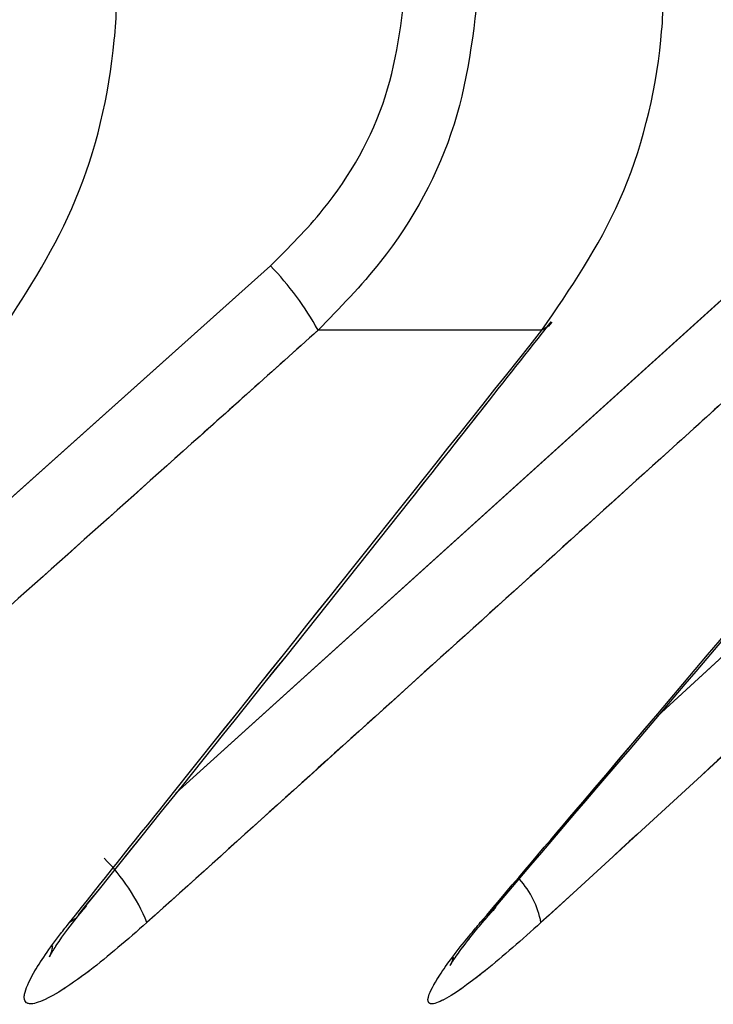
# Paper-space layout 'Dim Drawing' of a CAD drawing. Header units: inches. Extents: x 0.1 to 16.9, y 0.1 to 10.9.
# Tile 61 of 256: x 3.037629 to 3.037879, y 3.668405 to 3.668759. Entities that reach past the tile are written whole.
import ezdxf

# ---------------------------------------------------------------- set-up
doc = ezdxf.new("R2010")
doc.units = ezdxf.units.IN
doc.header["$MEASUREMENT"] = 0
doc.linetypes.add('PHANTOM', pattern=[0.49999999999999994, 0.25, -0.05, 0.05, -0.05, 0.05, -0.05])

psp = doc.layouts.new('Dim Drawing')

# ---------------------------------------------------------------- linework, layer by layer
at = {"color": 7, "linetype": 'Continuous', "lineweight": 25}
for p, q in [((3.037486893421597, 3.668463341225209), (3.037718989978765, 3.66867069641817)), ((3.03768490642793, 3.668480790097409), (3.037895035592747, 3.66867069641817)), ((3.037858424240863, 3.66850858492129), (3.038034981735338, 3.66867069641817)), ((3.037816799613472, 3.668647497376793), (3.037736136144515, 3.668647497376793))]:
    psp.add_line(p, q, dxfattribs=at)
at = {"color": 7, "linetype": 'PHANTOM', "lineweight": 18}
for p, q in [((3.037486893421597, 3.668463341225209), (3.037718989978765, 3.66867069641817)), ((3.037486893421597, 3.668463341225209), (3.037718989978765, 3.66867069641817)), ((3.037486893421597, 3.668463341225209), (3.037718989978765, 3.66867069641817)), ((3.03768490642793, 3.668480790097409), (3.037895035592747, 3.66867069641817)), ((3.03768490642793, 3.668480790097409), (3.037895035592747, 3.66867069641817)), ((3.03768490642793, 3.668480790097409), (3.037895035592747, 3.66867069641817)), ((3.037858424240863, 3.66850858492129), (3.038034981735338, 3.66867069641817)), ((3.037858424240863, 3.66850858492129), (3.038034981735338, 3.66867069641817)), ((3.037858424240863, 3.66850858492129), (3.038034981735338, 3.66867069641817)), ((3.037816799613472, 3.668647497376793), (3.037736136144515, 3.668647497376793)), ((3.037816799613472, 3.668647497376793), (3.037736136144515, 3.668647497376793)), ((3.037816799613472, 3.668647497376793), (3.037736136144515, 3.668647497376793))]:
    psp.add_line(p, q, dxfattribs=at)
at = {"color": 7, "linetype": 'Continuous', "lineweight": 25, "flags": 128}
for points in [[(3.037820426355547, 3.668650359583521), (3.03781914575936, 3.668649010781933), (3.037816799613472, 3.668647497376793)], [(3.037649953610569, 3.668436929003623), (3.037648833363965, 3.668435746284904), (3.037646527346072, 3.668434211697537)], [(3.03779701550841, 3.668436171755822), (3.037796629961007, 3.668435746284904), (3.037794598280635, 3.668434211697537)]]:
    psp.add_lwpolyline(points, dxfattribs=at)
at = {"color": 7, "linetype": 'PHANTOM', "lineweight": 18, "flags": 128}
for points in [[(3.037820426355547, 3.668650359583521), (3.03781914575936, 3.668649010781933), (3.037816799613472, 3.668647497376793)], [(3.037820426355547, 3.668650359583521), (3.03781914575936, 3.668649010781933), (3.037816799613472, 3.668647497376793)], [(3.037820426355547, 3.668650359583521), (3.03781914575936, 3.668649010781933), (3.037816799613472, 3.668647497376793)], [(3.037649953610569, 3.668436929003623), (3.037648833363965, 3.668435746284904), (3.037646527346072, 3.668434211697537)], [(3.037649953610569, 3.668436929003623), (3.037648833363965, 3.668435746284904), (3.037646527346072, 3.668434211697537)], [(3.037649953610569, 3.668436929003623), (3.037648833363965, 3.668435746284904), (3.037646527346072, 3.668434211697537)], [(3.03779701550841, 3.668436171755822), (3.037796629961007, 3.668435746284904), (3.037794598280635, 3.668434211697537)], [(3.03779701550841, 3.668436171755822), (3.037796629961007, 3.668435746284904), (3.037794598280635, 3.668434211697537)], [(3.03779701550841, 3.668436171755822), (3.037796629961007, 3.668435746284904), (3.037794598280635, 3.668434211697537)]]:
    psp.add_lwpolyline(points, dxfattribs=at)
at = {"color": 7, "linetype": 'Continuous', "lineweight": 25}
for centre, radius, start, end in [((3.037639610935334, 3.668594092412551), 0.0001103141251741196, 28.95464924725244, 43.98077910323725), ((3.037609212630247, 3.668407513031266), 7.051448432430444e-05, 22.24864300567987, 45.04188591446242), ((3.037785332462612, 3.668428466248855), 3.165050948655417e-05, 10.45876493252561, 42.42001087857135)]:
    psp.add_arc(centre, radius, start, end, dxfattribs=at)
at = {"color": 7, "linetype": 'PHANTOM', "lineweight": 18}
for centre, radius, start, end in [((3.037639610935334, 3.668594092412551), 0.0001103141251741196, 28.95464924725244, 43.98077910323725), ((3.037639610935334, 3.668594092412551), 0.0001103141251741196, 28.95464924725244, 43.98077910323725), ((3.037639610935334, 3.668594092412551), 0.0001103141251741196, 28.95464924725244, 43.98077910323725), ((3.037609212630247, 3.668407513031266), 7.051448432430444e-05, 22.24864300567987, 45.04188591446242), ((3.037609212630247, 3.668407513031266), 7.051448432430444e-05, 22.24864300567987, 45.04188591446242), ((3.037609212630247, 3.668407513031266), 7.051448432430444e-05, 22.24864300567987, 45.04188591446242), ((3.037785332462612, 3.668428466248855), 3.165050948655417e-05, 10.45876493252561, 42.42001087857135), ((3.037785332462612, 3.668428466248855), 3.165050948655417e-05, 10.45876493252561, 42.42001087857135), ((3.037785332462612, 3.668428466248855), 3.165050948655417e-05, 10.45876493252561, 42.42001087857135)]:
    psp.add_arc(centre, radius, start, end, dxfattribs=at)
at = {"color": 7, "linetype": 'Continuous', "lineweight": 25}
for points, knots in [([(3.037622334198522, 3.668647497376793), (3.037631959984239, 3.66866239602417), (3.03765133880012, 3.668692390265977), (3.037662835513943, 3.668740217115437), (3.037663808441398, 3.668768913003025), (3.03766409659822, 3.668777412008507)], [0, 0, 0, 0, 0.409905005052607, 0.8252285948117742, 1, 1, 1, 1]), ([(3.037718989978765, 3.66867069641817), (3.037725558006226, 3.668677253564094), (3.037743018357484, 3.66869468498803), (3.037763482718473, 3.668730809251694), (3.037766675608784, 3.668761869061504), (3.037768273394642, 3.668777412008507)], [0, 0, 0, 0, 0.2315050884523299, 0.6154298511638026, 1, 1, 1, 1]), ([(3.037794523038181, 3.668777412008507), (3.037792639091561, 3.668758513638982), (3.037788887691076, 3.668720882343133), (3.03776473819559, 3.668676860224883), (3.037743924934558, 3.668655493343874), (3.037736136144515, 3.668647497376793)], [0, 0, 0, 0, 0.3869935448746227, 0.7705992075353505, 1, 1, 1, 1]), ([(3.037816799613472, 3.668647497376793), (3.037827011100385, 3.66866239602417), (3.037847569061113, 3.668692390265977), (3.037859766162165, 3.668740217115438), (3.037860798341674, 3.668768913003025), (3.037861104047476, 3.668777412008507)], [0, 0, 0, 0, 0.40990500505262, 0.8252285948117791, 1, 1, 1, 1]), ([(3.037649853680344, 3.668437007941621), (3.037689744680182, 3.668486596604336), (3.037746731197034, 3.668557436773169), (3.037803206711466, 3.668629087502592), (3.037820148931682, 3.668650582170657)], [0, 0, 0, 0, 0.7000076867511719, 1, 1, 1, 1]), ([(3.037796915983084, 3.668436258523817), (3.037839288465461, 3.66848584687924), (3.03789981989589, 3.668556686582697), (3.037959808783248, 3.668628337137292), (3.037977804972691, 3.668649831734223)], [0, 0, 0, 0, 0.700007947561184, 1, 1, 1, 1]), ([(3.037736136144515, 3.668647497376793), (3.037719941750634, 3.668632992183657), (3.037640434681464, 3.668561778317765), (3.037560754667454, 3.668490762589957), (3.037497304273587, 3.668434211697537)], [0, 0, 0, 0, 0.2036849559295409, 1, 1, 1, 1]), ([(3.037646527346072, 3.668434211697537), (3.037658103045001, 3.668448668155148), (3.037714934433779, 3.668519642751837), (3.037771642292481, 3.668590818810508), (3.037816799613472, 3.668647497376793)], [0, 0, 0, 0, 0.2036849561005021, 1, 1, 1, 1]), ([(3.037910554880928, 3.668647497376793), (3.037894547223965, 3.668632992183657), (3.037815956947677, 3.668561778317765), (3.037737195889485, 3.668490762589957), (3.037674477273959, 3.668434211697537)], [0, 0, 0, 0, 0.2036849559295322, 1, 1, 1, 1]), ([(3.037794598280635, 3.668434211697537), (3.037806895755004, 3.668448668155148), (3.037867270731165, 3.668519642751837), (3.037927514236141, 3.668590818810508), (3.037975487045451, 3.668647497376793)], [0, 0, 0, 0, 0.203684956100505, 1, 1, 1, 1]), ([(3.038048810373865, 3.668647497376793), (3.038033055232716, 3.668632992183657), (3.037955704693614, 3.668561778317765), (3.03787818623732, 3.668490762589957), (3.03781645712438, 3.668434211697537)], [0, 0, 0, 0, 0.2036849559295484, 1, 1, 1, 1]), ([(3.037640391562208, 3.66842585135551), (3.037640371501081, 3.668425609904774), (3.037640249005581, 3.668424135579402), (3.037639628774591, 3.668422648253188), (3.037639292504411, 3.668421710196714), (3.037639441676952, 3.668422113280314), (3.037640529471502, 3.668424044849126), (3.037643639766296, 3.668428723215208), (3.037647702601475, 3.668434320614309), (3.037651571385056, 3.668438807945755), (3.037652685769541, 3.668440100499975)], [0, 0, 0, 0, 0.01832940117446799, 0.1119213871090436, 0.1933257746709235, 0.284064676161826, 0.4082548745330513, 0.5911804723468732, 0.8822415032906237, 1, 1, 1, 1]), ([(3.037784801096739, 3.668421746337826), (3.037784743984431, 3.668421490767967), (3.037784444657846, 3.668420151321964), (3.037783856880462, 3.668419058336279), (3.037783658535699, 3.668418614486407), (3.037784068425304, 3.668419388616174), (3.037785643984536, 3.668421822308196), (3.037789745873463, 3.668427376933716), (3.037794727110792, 3.668433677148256), (3.037799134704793, 3.668438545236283), (3.037800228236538, 3.668439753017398)], [0, 0, 0, 0, 0.01976895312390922, 0.1036094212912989, 0.174097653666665, 0.2610411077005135, 0.3882060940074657, 0.5854020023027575, 0.8971375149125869, 1, 1, 1, 1]), ([(3.037674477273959, 3.668434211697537), (3.037667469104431, 3.668428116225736), (3.037656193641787, 3.668418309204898), (3.037642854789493, 3.66840900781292), (3.037634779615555, 3.668404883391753), (3.037630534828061, 3.668404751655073), (3.03762986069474, 3.668408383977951), (3.037633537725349, 3.668416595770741), (3.037640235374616, 3.668426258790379), (3.037645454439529, 3.668432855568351), (3.037646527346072, 3.668434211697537)], [0, 0, 0, 0, 0.2086143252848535, 0.3356401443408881, 0.4424206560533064, 0.5496604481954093, 0.6478447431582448, 0.7774633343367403, 0.9542521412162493, 1, 1, 1, 1]), ([(3.03781645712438, 3.668434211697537), (3.037809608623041, 3.668428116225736), (3.03779859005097, 3.668418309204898), (3.037786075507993, 3.668409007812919), (3.037778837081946, 3.668404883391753), (3.037775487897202, 3.668404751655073), (3.037775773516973, 3.668408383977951), (3.037780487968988, 3.668416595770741), (3.037787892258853, 3.668426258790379), (3.037793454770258, 3.668432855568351), (3.037794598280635, 3.668434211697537)], [0, 0, 0, 0, 0.2086143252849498, 0.3356401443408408, 0.4424206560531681, 0.5496604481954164, 0.6478447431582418, 0.7774633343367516, 0.9542521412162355, 0.9999999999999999, 0.9999999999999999, 0.9999999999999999, 0.9999999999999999])]:
    psp.add_open_spline(points, degree=3, knots=knots, dxfattribs=at)
at = {"color": 7, "linetype": 'PHANTOM', "lineweight": 18}
for points, knots in [([(3.037622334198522, 3.668647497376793), (3.037631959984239, 3.66866239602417), (3.03765133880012, 3.668692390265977), (3.037662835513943, 3.668740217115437), (3.037663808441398, 3.668768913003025), (3.03766409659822, 3.668777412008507)], [0, 0, 0, 0, 0.409905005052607, 0.8252285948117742, 1, 1, 1, 1]), ([(3.037622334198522, 3.668647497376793), (3.037631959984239, 3.66866239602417), (3.03765133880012, 3.668692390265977), (3.037662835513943, 3.668740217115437), (3.037663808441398, 3.668768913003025), (3.03766409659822, 3.668777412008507)], [0, 0, 0, 0, 0.409905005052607, 0.8252285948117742, 1, 1, 1, 1]), ([(3.037622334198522, 3.668647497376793), (3.037631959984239, 3.66866239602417), (3.03765133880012, 3.668692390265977), (3.037662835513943, 3.668740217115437), (3.037663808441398, 3.668768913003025), (3.03766409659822, 3.668777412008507)], [0, 0, 0, 0, 0.409905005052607, 0.8252285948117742, 1, 1, 1, 1]), ([(3.037718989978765, 3.66867069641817), (3.037725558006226, 3.668677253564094), (3.037743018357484, 3.66869468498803), (3.037763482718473, 3.668730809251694), (3.037766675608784, 3.668761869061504), (3.037768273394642, 3.668777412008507)], [0, 0, 0, 0, 0.2315050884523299, 0.6154298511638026, 1, 1, 1, 1]), ([(3.037718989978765, 3.66867069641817), (3.037725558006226, 3.668677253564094), (3.037743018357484, 3.66869468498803), (3.037763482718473, 3.668730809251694), (3.037766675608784, 3.668761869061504), (3.037768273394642, 3.668777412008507)], [0, 0, 0, 0, 0.2315050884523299, 0.6154298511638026, 1, 1, 1, 1]), ([(3.037718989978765, 3.66867069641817), (3.037725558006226, 3.668677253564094), (3.037743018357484, 3.66869468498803), (3.037763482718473, 3.668730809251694), (3.037766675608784, 3.668761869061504), (3.037768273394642, 3.668777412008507)], [0, 0, 0, 0, 0.2315050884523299, 0.6154298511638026, 1, 1, 1, 1]), ([(3.037794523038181, 3.668777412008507), (3.037792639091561, 3.668758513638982), (3.037788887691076, 3.668720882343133), (3.03776473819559, 3.668676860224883), (3.037743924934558, 3.668655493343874), (3.037736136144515, 3.668647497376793)], [0, 0, 0, 0, 0.3869935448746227, 0.7705992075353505, 1, 1, 1, 1]), ([(3.037794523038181, 3.668777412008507), (3.037792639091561, 3.668758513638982), (3.037788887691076, 3.668720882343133), (3.03776473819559, 3.668676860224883), (3.037743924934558, 3.668655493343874), (3.037736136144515, 3.668647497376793)], [0, 0, 0, 0, 0.3869935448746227, 0.7705992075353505, 1, 1, 1, 1]), ([(3.037794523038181, 3.668777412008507), (3.037792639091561, 3.668758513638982), (3.037788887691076, 3.668720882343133), (3.03776473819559, 3.668676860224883), (3.037743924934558, 3.668655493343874), (3.037736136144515, 3.668647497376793)], [0, 0, 0, 0, 0.3869935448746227, 0.7705992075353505, 1, 1, 1, 1]), ([(3.037816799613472, 3.668647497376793), (3.037827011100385, 3.66866239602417), (3.037847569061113, 3.668692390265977), (3.037859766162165, 3.668740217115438), (3.037860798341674, 3.668768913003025), (3.037861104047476, 3.668777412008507)], [0, 0, 0, 0, 0.40990500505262, 0.8252285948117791, 1, 1, 1, 1]), ([(3.037816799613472, 3.668647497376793), (3.037827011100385, 3.66866239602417), (3.037847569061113, 3.668692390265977), (3.037859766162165, 3.668740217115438), (3.037860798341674, 3.668768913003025), (3.037861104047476, 3.668777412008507)], [0, 0, 0, 0, 0.40990500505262, 0.8252285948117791, 1, 1, 1, 1]), ([(3.037816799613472, 3.668647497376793), (3.037827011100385, 3.66866239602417), (3.037847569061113, 3.668692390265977), (3.037859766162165, 3.668740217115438), (3.037860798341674, 3.668768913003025), (3.037861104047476, 3.668777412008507)], [0, 0, 0, 0, 0.40990500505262, 0.8252285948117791, 1, 1, 1, 1]), ([(3.037649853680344, 3.668437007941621), (3.037689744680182, 3.668486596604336), (3.037746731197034, 3.668557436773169), (3.037803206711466, 3.668629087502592), (3.037820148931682, 3.668650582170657)], [0, 0, 0, 0, 0.7000076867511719, 1, 1, 1, 1]), ([(3.037649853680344, 3.668437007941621), (3.037689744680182, 3.668486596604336), (3.037746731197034, 3.668557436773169), (3.037803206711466, 3.668629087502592), (3.037820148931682, 3.668650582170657)], [0, 0, 0, 0, 0.7000076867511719, 1, 1, 1, 1]), ([(3.037649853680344, 3.668437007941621), (3.037689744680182, 3.668486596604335), (3.037746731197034, 3.668557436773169), (3.037803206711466, 3.668629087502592), (3.037820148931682, 3.668650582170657)], [0, 0, 0, 0, 0.7000076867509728, 1, 1, 1, 1]), ([(3.037796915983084, 3.668436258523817), (3.037839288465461, 3.66848584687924), (3.03789981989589, 3.668556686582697), (3.037959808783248, 3.668628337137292), (3.037977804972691, 3.668649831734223)], [0, 0, 0, 0, 0.700007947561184, 1, 1, 1, 1]), ([(3.037796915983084, 3.668436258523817), (3.037839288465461, 3.66848584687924), (3.03789981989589, 3.668556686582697), (3.037959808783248, 3.668628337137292), (3.037977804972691, 3.668649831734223)], [0, 0, 0, 0, 0.700007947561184, 1, 1, 1, 1]), ([(3.037796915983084, 3.668436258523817), (3.037839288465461, 3.66848584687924), (3.03789981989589, 3.668556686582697), (3.037959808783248, 3.668628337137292), (3.037977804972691, 3.668649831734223)], [0, 0, 0, 0, 0.7000079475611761, 1, 1, 1, 1]), ([(3.037736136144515, 3.668647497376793), (3.037719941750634, 3.668632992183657), (3.037640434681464, 3.668561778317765), (3.037560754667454, 3.668490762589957), (3.037497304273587, 3.668434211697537)], [0, 0, 0, 0, 0.2036849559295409, 1, 1, 1, 1]), ([(3.037736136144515, 3.668647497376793), (3.037719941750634, 3.668632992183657), (3.037640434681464, 3.668561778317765), (3.037560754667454, 3.668490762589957), (3.037497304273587, 3.668434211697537)], [0, 0, 0, 0, 0.2036849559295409, 1, 1, 1, 1]), ([(3.037736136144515, 3.668647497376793), (3.037719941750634, 3.668632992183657), (3.037640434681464, 3.668561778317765), (3.037560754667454, 3.668490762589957), (3.037497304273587, 3.668434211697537)], [0, 0, 0, 0, 0.2036849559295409, 1, 1, 1, 1]), ([(3.037646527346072, 3.668434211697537), (3.037658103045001, 3.668448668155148), (3.037714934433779, 3.668519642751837), (3.037771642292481, 3.668590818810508), (3.037816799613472, 3.668647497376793)], [0, 0, 0, 0, 0.2036849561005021, 1, 1, 1, 1]), ([(3.037646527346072, 3.668434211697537), (3.037658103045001, 3.668448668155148), (3.037714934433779, 3.668519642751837), (3.037771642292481, 3.668590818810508), (3.037816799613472, 3.668647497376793)], [0, 0, 0, 0, 0.2036849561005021, 1, 1, 1, 1]), ([(3.037646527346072, 3.668434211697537), (3.037658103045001, 3.668448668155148), (3.037714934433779, 3.668519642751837), (3.037771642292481, 3.668590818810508), (3.037816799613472, 3.668647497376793)], [0, 0, 0, 0, 0.2036849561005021, 1, 1, 1, 1]), ([(3.037910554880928, 3.668647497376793), (3.037894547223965, 3.668632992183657), (3.037815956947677, 3.668561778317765), (3.037737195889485, 3.668490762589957), (3.037674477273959, 3.668434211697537)], [0, 0, 0, 0, 0.2036849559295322, 1, 1, 1, 1]), ([(3.037910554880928, 3.668647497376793), (3.037894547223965, 3.668632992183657), (3.037815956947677, 3.668561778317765), (3.037737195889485, 3.668490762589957), (3.037674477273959, 3.668434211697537)], [0, 0, 0, 0, 0.2036849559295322, 1, 1, 1, 1]), ([(3.037910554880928, 3.668647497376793), (3.037894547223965, 3.668632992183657), (3.037815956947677, 3.668561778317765), (3.037737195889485, 3.668490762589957), (3.037674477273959, 3.668434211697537)], [0, 0, 0, 0, 0.2036849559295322, 1, 1, 1, 1]), ([(3.037794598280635, 3.668434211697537), (3.037806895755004, 3.668448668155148), (3.037867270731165, 3.668519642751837), (3.037927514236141, 3.668590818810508), (3.037975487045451, 3.668647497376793)], [0, 0, 0, 0, 0.203684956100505, 1, 1, 1, 1]), ([(3.037794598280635, 3.668434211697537), (3.037806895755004, 3.668448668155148), (3.037867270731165, 3.668519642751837), (3.037927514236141, 3.668590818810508), (3.037975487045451, 3.668647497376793)], [0, 0, 0, 0, 0.203684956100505, 1, 1, 1, 1]), ([(3.037794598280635, 3.668434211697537), (3.037806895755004, 3.668448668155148), (3.037867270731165, 3.668519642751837), (3.037927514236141, 3.668590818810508), (3.037975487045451, 3.668647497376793)], [0, 0, 0, 0, 0.203684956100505, 1, 1, 1, 1]), ([(3.038048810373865, 3.668647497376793), (3.038033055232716, 3.668632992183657), (3.037955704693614, 3.668561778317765), (3.03787818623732, 3.668490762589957), (3.03781645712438, 3.668434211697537)], [0, 0, 0, 0, 0.2036849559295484, 1, 1, 1, 1]), ([(3.038048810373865, 3.668647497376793), (3.038033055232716, 3.668632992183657), (3.037955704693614, 3.668561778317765), (3.03787818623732, 3.668490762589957), (3.03781645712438, 3.668434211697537)], [0, 0, 0, 0, 0.2036849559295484, 1, 1, 1, 1]), ([(3.038048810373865, 3.668647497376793), (3.038033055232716, 3.668632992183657), (3.037955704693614, 3.668561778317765), (3.03787818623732, 3.668490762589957), (3.03781645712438, 3.668434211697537)], [0, 0, 0, 0, 0.2036849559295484, 1, 1, 1, 1]), ([(3.037640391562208, 3.66842585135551), (3.037640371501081, 3.668425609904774), (3.037640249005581, 3.668424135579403), (3.037639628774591, 3.668422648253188), (3.037639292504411, 3.668421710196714), (3.037639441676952, 3.668422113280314), (3.037640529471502, 3.668424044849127), (3.037643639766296, 3.668428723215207), (3.037647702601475, 3.668434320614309), (3.037651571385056, 3.668438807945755), (3.037652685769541, 3.668440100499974)], [0, 0, 0, 0, 0.01832940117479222, 0.1119213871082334, 0.1933257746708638, 0.2840646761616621, 0.4082548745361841, 0.5911804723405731, 0.8822415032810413, 1, 1, 1, 1]), ([(3.037640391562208, 3.66842585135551), (3.037640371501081, 3.668425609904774), (3.037640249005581, 3.668424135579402), (3.037639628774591, 3.668422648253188), (3.037639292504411, 3.668421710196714), (3.037639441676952, 3.668422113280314), (3.037640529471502, 3.668424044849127), (3.037643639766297, 3.668428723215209), (3.037647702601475, 3.66843432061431), (3.037651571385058, 3.668438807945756), (3.037652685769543, 3.668440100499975)], [0, 0, 0, 0, 0.01832940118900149, 0.1119213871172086, 0.1933257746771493, 0.2840646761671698, 0.4082548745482, 0.5911804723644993, 0.8822415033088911, 1, 1, 1, 1]), ([(3.037640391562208, 3.66842585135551), (3.037640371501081, 3.668425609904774), (3.037640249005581, 3.668424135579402), (3.037639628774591, 3.668422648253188), (3.037639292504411, 3.668421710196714), (3.037639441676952, 3.668422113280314), (3.037640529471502, 3.668424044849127), (3.037643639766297, 3.668428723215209), (3.037647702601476, 3.668434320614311), (3.037651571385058, 3.668438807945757), (3.037652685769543, 3.668440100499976)], [0, 0, 0, 0, 0.0183294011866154, 0.1119213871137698, 0.1933257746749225, 0.2840646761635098, 0.4082548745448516, 0.5911804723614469, 0.8822415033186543, 1, 1, 1, 1]), ([(3.037784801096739, 3.668421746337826), (3.037784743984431, 3.668421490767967), (3.037784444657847, 3.668420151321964), (3.037783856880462, 3.668419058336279), (3.037783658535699, 3.668418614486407), (3.037784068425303, 3.668419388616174), (3.037785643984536, 3.668421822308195), (3.037789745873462, 3.668427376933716), (3.037794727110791, 3.668433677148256), (3.037799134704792, 3.668438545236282), (3.037800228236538, 3.668439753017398)], [0, 0, 0, 0, 0.01976895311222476, 0.1036094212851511, 0.1740976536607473, 0.2610411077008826, 0.3882060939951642, 0.5854020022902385, 0.8971375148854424, 0.9999999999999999, 0.9999999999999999, 0.9999999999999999, 0.9999999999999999]), ([(3.037784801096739, 3.668421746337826), (3.037784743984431, 3.668421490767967), (3.037784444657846, 3.668420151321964), (3.037783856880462, 3.668419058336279), (3.037783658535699, 3.668418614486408), (3.037784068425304, 3.668419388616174), (3.037785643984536, 3.668421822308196), (3.037789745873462, 3.668427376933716), (3.037794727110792, 3.668433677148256), (3.037799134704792, 3.668438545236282), (3.037800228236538, 3.668439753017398)], [0, 0, 0, 0, 0.01976895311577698, 0.103609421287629, 0.1740976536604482, 0.2610411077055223, 0.3882060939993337, 0.5854020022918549, 0.8971375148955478, 1, 1, 1, 1]), ([(3.037784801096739, 3.668421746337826), (3.037784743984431, 3.668421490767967), (3.037784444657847, 3.668420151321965), (3.037783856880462, 3.668419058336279), (3.037783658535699, 3.668418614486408), (3.037784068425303, 3.668419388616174), (3.037785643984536, 3.668421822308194), (3.03778974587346, 3.668427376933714), (3.03779472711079, 3.668433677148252), (3.03779913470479, 3.66843854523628), (3.037800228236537, 3.668439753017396)], [0, 0, 0, 0, 0.01976895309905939, 0.1036094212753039, 0.1740976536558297, 0.2610411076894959, 0.3882060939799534, 0.5854020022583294, 0.897137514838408, 1, 1, 1, 1]), ([(3.037674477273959, 3.668434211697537), (3.037667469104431, 3.668428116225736), (3.037656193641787, 3.668418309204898), (3.037642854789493, 3.66840900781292), (3.037634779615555, 3.668404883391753), (3.037630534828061, 3.668404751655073), (3.03762986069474, 3.668408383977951), (3.037633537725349, 3.668416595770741), (3.037640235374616, 3.668426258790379), (3.037645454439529, 3.668432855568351), (3.037646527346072, 3.668434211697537)], [0, 0, 0, 0, 0.2086143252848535, 0.3356401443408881, 0.4424206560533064, 0.5496604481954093, 0.6478447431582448, 0.7774633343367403, 0.9542521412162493, 1, 1, 1, 1]), ([(3.037674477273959, 3.668434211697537), (3.037667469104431, 3.668428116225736), (3.037656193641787, 3.668418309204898), (3.037642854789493, 3.66840900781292), (3.037634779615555, 3.668404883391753), (3.037630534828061, 3.668404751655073), (3.03762986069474, 3.668408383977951), (3.037633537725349, 3.668416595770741), (3.037640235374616, 3.668426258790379), (3.037645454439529, 3.668432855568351), (3.037646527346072, 3.668434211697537)], [0, 0, 0, 0, 0.2086143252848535, 0.3356401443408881, 0.4424206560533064, 0.5496604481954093, 0.6478447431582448, 0.7774633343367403, 0.9542521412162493, 1, 1, 1, 1]), ([(3.037674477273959, 3.668434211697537), (3.037667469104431, 3.668428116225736), (3.037656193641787, 3.668418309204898), (3.037642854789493, 3.66840900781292), (3.037634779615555, 3.668404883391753), (3.037630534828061, 3.668404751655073), (3.03762986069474, 3.668408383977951), (3.037633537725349, 3.668416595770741), (3.037640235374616, 3.668426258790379), (3.037645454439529, 3.668432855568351), (3.037646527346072, 3.668434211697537)], [0, 0, 0, 0, 0.2086143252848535, 0.3356401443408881, 0.4424206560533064, 0.5496604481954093, 0.6478447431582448, 0.7774633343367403, 0.9542521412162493, 1, 1, 1, 1]), ([(3.03781645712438, 3.668434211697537), (3.037809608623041, 3.668428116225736), (3.03779859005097, 3.668418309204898), (3.037786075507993, 3.668409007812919), (3.037778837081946, 3.668404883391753), (3.037775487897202, 3.668404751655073), (3.037775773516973, 3.668408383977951), (3.037780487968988, 3.668416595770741), (3.037787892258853, 3.668426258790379), (3.037793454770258, 3.668432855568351), (3.037794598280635, 3.668434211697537)], [0, 0, 0, 0, 0.2086143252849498, 0.3356401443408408, 0.4424206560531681, 0.5496604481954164, 0.6478447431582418, 0.7774633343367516, 0.9542521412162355, 0.9999999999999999, 0.9999999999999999, 0.9999999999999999, 0.9999999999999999]), ([(3.03781645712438, 3.668434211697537), (3.037809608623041, 3.668428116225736), (3.03779859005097, 3.668418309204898), (3.037786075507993, 3.668409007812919), (3.037778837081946, 3.668404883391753), (3.037775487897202, 3.668404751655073), (3.037775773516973, 3.668408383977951), (3.037780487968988, 3.668416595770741), (3.037787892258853, 3.668426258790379), (3.037793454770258, 3.668432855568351), (3.037794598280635, 3.668434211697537)], [0, 0, 0, 0, 0.2086143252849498, 0.3356401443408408, 0.4424206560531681, 0.5496604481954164, 0.6478447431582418, 0.7774633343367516, 0.9542521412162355, 0.9999999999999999, 0.9999999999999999, 0.9999999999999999, 0.9999999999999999]), ([(3.03781645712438, 3.668434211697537), (3.037809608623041, 3.668428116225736), (3.03779859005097, 3.668418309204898), (3.037786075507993, 3.668409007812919), (3.037778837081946, 3.668404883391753), (3.037775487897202, 3.668404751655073), (3.037775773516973, 3.668408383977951), (3.037780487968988, 3.668416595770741), (3.037787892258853, 3.668426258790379), (3.037793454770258, 3.668432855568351), (3.037794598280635, 3.668434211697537)], [0, 0, 0, 0, 0.2086143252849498, 0.3356401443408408, 0.4424206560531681, 0.5496604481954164, 0.6478447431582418, 0.7774633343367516, 0.9542521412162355, 0.9999999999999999, 0.9999999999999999, 0.9999999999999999, 0.9999999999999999])]:
    psp.add_open_spline(points, degree=3, knots=knots, dxfattribs=at)

doc.saveas('drawing.dxf')
